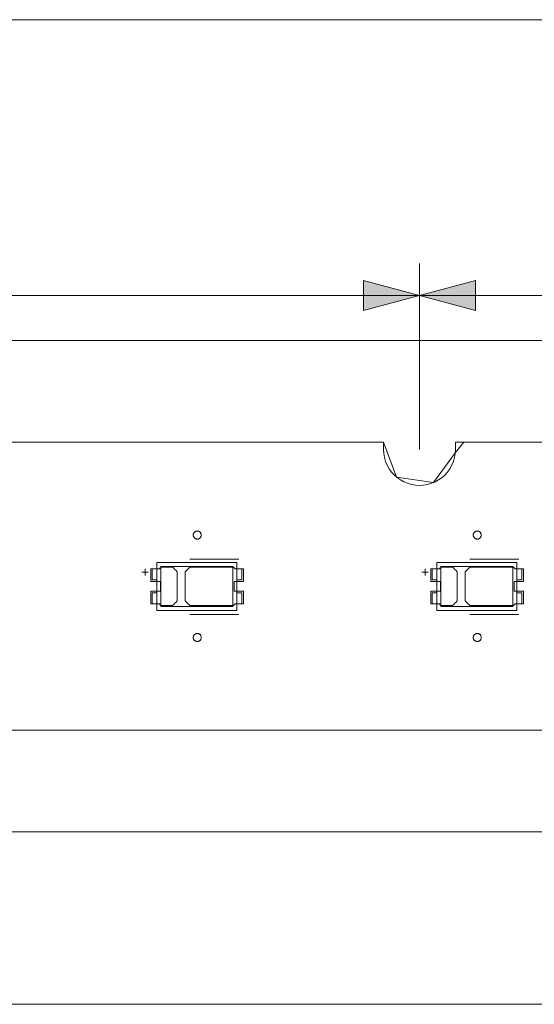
# Model space of a CAD drawing. Header units: inches. Extents: x -35 to 647, y 178 to 608.
# Tile 123 of 234: x 371 to 403, y 534 to 595. Entities that reach past the tile are written whole.
import ezdxf

# ---------------------------------------------------------------- set-up
doc = ezdxf.new("R2010")
doc.units = ezdxf.units.IN
doc.header["$MEASUREMENT"] = 0
doc.layers.add('1', color=7, linetype='Continuous')

# ---------------------------------------------------------------- blocks, each defined once
blk = doc.blocks.new('block 3')
at = {"layer": '1', "color": 8, "lineweight": 18, "true_color": 0x808080}
blk.add_lwpolyline([(554.794, 575.385), (-17.905, 575.385)], dxfattribs=at)
blk = doc.blocks.new('block 5')
at = {"layer": '1', "color": 8, "lineweight": 18, "true_color": 0x808080}
blk.add_lwpolyline([(-17.905, 544.686), (554.794, 544.686)], dxfattribs=at)
blk = doc.blocks.new('block 114')
at = {"layer": '1', "color": 155, "lineweight": 18, "true_color": 0x4c7299}
blk.add_lwpolyline([(401.926, 558.768), (397.426, 558.768)], dxfattribs=at)
blk = doc.blocks.new('block 115')
at = {"layer": '1', "color": 155, "lineweight": 18, "true_color": 0x4c7299}
blk.add_lwpolyline([(401.926, 561.268), (401.926, 558.768)], dxfattribs=at)
blk = doc.blocks.new('block 116')
at = {"layer": '1', "color": 155, "lineweight": 18, "true_color": 0x4c7299}
blk.add_lwpolyline([(397.426, 561.268), (401.926, 561.268)], dxfattribs=at)
blk = doc.blocks.new('block 117')
at = {"layer": '1', "color": 155, "lineweight": 18, "true_color": 0x4c7299}
blk.add_lwpolyline([(402.176, 558.518), (402.176, 561.518)], dxfattribs=at)
blk = doc.blocks.new('block 118')
at = {"layer": '1', "color": 155, "lineweight": 18, "true_color": 0x4c7299}
blk.add_lwpolyline([(397.176, 561.518), (397.176, 558.518)], dxfattribs=at)
blk = doc.blocks.new('block 119')
at = {"layer": '1', "color": 155, "lineweight": 18, "true_color": 0x4c7299}
blk.add_lwpolyline([(397.176, 558.518), (402.176, 558.518)], dxfattribs=at)
blk = doc.blocks.new('block 120')
at = {"layer": '1', "color": 155, "lineweight": 18, "true_color": 0x4c7299}
blk.add_lwpolyline([(397.426, 558.768), (397.426, 561.268)], dxfattribs=at)
blk = doc.blocks.new('block 121')
at = {"layer": '1', "color": 155, "lineweight": 18, "true_color": 0x4c7299}
blk.add_lwpolyline([(402.176, 561.518), (397.176, 561.518)], dxfattribs=at)
blk = doc.blocks.new('block 122')
at = {"layer": '1', "color": 155, "lineweight": 18, "true_color": 0x4c7299}
blk.add_lwpolyline([(402.476, 560.418), (402.476, 561.118)], dxfattribs=at)
blk = doc.blocks.new('block 123')
at = {"layer": '1', "color": 155, "lineweight": 18, "true_color": 0x4c7299}
blk.add_lwpolyline([(402.176, 560.418), (402.476, 560.418)], dxfattribs=at)
blk = doc.blocks.new('block 124')
at = {"layer": '1', "color": 155, "lineweight": 18, "true_color": 0x4c7299}
blk.add_lwpolyline([(397.176, 560.418), (396.876, 560.418)], dxfattribs=at)
blk = doc.blocks.new('block 125')
at = {"layer": '1', "color": 155, "lineweight": 18, "true_color": 0x4c7299}
blk.add_lwpolyline([(396.876, 558.918), (397.176, 558.918)], dxfattribs=at)
blk = doc.blocks.new('block 126')
at = {"layer": '1', "color": 155, "lineweight": 18, "true_color": 0x4c7299}
blk.add_lwpolyline([(396.876, 559.618), (396.876, 558.918)], dxfattribs=at)
blk = doc.blocks.new('block 127')
at = {"layer": '1', "color": 155, "lineweight": 18, "true_color": 0x4c7299}
blk.add_lwpolyline([(396.876, 560.418), (396.876, 561.118)], dxfattribs=at)
blk = doc.blocks.new('block 128')
at = {"layer": '1', "color": 155, "lineweight": 18, "true_color": 0x4c7299}
blk.add_lwpolyline([(402.476, 561.118), (402.176, 561.118)], dxfattribs=at)
blk = doc.blocks.new('block 129')
at = {"layer": '1', "color": 155, "lineweight": 18, "true_color": 0x4c7299}
blk.add_lwpolyline([(397.176, 559.618), (396.876, 559.618)], dxfattribs=at)
blk = doc.blocks.new('block 130')
at = {"layer": '1', "color": 155, "lineweight": 18, "true_color": 0x4c7299}
blk.add_lwpolyline([(396.876, 561.118), (397.176, 561.118)], dxfattribs=at)
blk = doc.blocks.new('block 131')
at = {"layer": '1', "color": 155, "lineweight": 18, "true_color": 0x4c7299}
blk.add_lwpolyline([(402.476, 558.918), (402.176, 558.918)], dxfattribs=at)
blk = doc.blocks.new('block 132')
at = {"layer": '1', "color": 155, "lineweight": 18, "true_color": 0x4c7299}
blk.add_lwpolyline([(402.476, 559.618), (402.476, 558.918)], dxfattribs=at)
blk = doc.blocks.new('block 244')
at = {"layer": '1', "color": 155, "lineweight": 18, "true_color": 0x4c7299}
blk.add_lwpolyline([(379.676, 560.418), (379.376, 560.418)], dxfattribs=at)
blk = doc.blocks.new('block 485')
at = {"layer": '1', "color": 155, "lineweight": 18, "true_color": 0x4c7299}
blk.add_lwpolyline([(402.176, 559.618), (402.476, 559.618)], dxfattribs=at)
blk = doc.blocks.new('block 509')
at = {"layer": '1', "color": 155, "lineweight": 18, "true_color": 0x4c7299}
blk.add_lwpolyline([(384.426, 558.768), (379.926, 558.768)], dxfattribs=at)
blk = doc.blocks.new('block 510')
at = {"layer": '1', "color": 155, "lineweight": 18, "true_color": 0x4c7299}
blk.add_lwpolyline([(384.426, 561.268), (384.426, 558.768)], dxfattribs=at)
blk = doc.blocks.new('block 511')
at = {"layer": '1', "color": 155, "lineweight": 18, "true_color": 0x4c7299}
blk.add_lwpolyline([(379.926, 561.268), (384.426, 561.268)], dxfattribs=at)
blk = doc.blocks.new('block 512')
at = {"layer": '1', "color": 155, "lineweight": 18, "true_color": 0x4c7299}
blk.add_lwpolyline([(384.676, 558.518), (384.676, 561.518)], dxfattribs=at)
blk = doc.blocks.new('block 513')
at = {"layer": '1', "color": 155, "lineweight": 18, "true_color": 0x4c7299}
blk.add_lwpolyline([(379.676, 561.518), (379.676, 558.518)], dxfattribs=at)
blk = doc.blocks.new('block 514')
at = {"layer": '1', "color": 155, "lineweight": 18, "true_color": 0x4c7299}
blk.add_lwpolyline([(379.676, 558.518), (384.676, 558.518)], dxfattribs=at)
blk = doc.blocks.new('block 515')
at = {"layer": '1', "color": 155, "lineweight": 18, "true_color": 0x4c7299}
blk.add_lwpolyline([(379.926, 558.768), (379.926, 561.268)], dxfattribs=at)
blk = doc.blocks.new('block 516')
at = {"layer": '1', "color": 155, "lineweight": 18, "true_color": 0x4c7299}
blk.add_lwpolyline([(384.676, 559.618), (384.976, 559.618)], dxfattribs=at)
blk = doc.blocks.new('block 517')
at = {"layer": '1', "color": 155, "lineweight": 18, "true_color": 0x4c7299}
blk.add_lwpolyline([(379.376, 558.918), (379.676, 558.918)], dxfattribs=at)
blk = doc.blocks.new('block 518')
at = {"layer": '1', "color": 155, "lineweight": 18, "true_color": 0x4c7299}
blk.add_lwpolyline([(379.376, 559.618), (379.376, 558.918)], dxfattribs=at)
blk = doc.blocks.new('block 519')
at = {"layer": '1', "color": 155, "lineweight": 18, "true_color": 0x4c7299}
blk.add_lwpolyline([(384.676, 561.518), (379.676, 561.518)], dxfattribs=at)
blk = doc.blocks.new('block 520')
at = {"layer": '1', "color": 155, "lineweight": 18, "true_color": 0x4c7299}
blk.add_lwpolyline([(384.976, 560.418), (384.976, 561.118)], dxfattribs=at)
blk = doc.blocks.new('block 521')
at = {"layer": '1', "color": 155, "lineweight": 18, "true_color": 0x4c7299}
blk.add_lwpolyline([(384.676, 560.418), (384.976, 560.418)], dxfattribs=at)
blk = doc.blocks.new('block 522')
at = {"layer": '1', "color": 155, "lineweight": 18, "true_color": 0x4c7299}
blk.add_lwpolyline([(379.676, 559.618), (379.376, 559.618)], dxfattribs=at)
blk = doc.blocks.new('block 523')
at = {"layer": '1', "color": 155, "lineweight": 18, "true_color": 0x4c7299}
blk.add_lwpolyline([(379.376, 560.418), (379.376, 561.118)], dxfattribs=at)
blk = doc.blocks.new('block 524')
at = {"layer": '1', "color": 155, "lineweight": 18, "true_color": 0x4c7299}
blk.add_lwpolyline([(379.376, 561.118), (379.676, 561.118)], dxfattribs=at)
blk = doc.blocks.new('block 525')
at = {"layer": '1', "color": 155, "lineweight": 18, "true_color": 0x4c7299}
blk.add_lwpolyline([(384.976, 561.118), (384.676, 561.118)], dxfattribs=at)
blk = doc.blocks.new('block 526')
at = {"layer": '1', "color": 155, "lineweight": 18, "true_color": 0x4c7299}
blk.add_lwpolyline([(384.976, 559.618), (384.976, 558.918)], dxfattribs=at)
blk = doc.blocks.new('block 527')
at = {"layer": '1', "color": 155, "lineweight": 18, "true_color": 0x4c7299}
blk.add_lwpolyline([(384.976, 558.918), (384.676, 558.918)], dxfattribs=at)
blk = doc.blocks.new('block 1526')
at = {"layer": '1', "color": 18, "lineweight": 13, "true_color": 0x4c0000}
blk.add_lwpolyline([(405.177, 551.036), (284.952, 551.036)], dxfattribs=at)
blk = doc.blocks.new('block 1535')
at = {"layer": '1', "color": 18, "lineweight": 13, "true_color": 0x4c0000}
blk.add_lwpolyline([(402.295, 558.271), (399.235, 558.271)], dxfattribs=at)
blk = doc.blocks.new('block 1543')
at = {"layer": '1', "color": 18, "lineweight": 13, "true_color": 0x4c0000}
blk.add_lwpolyline([(384.795, 558.271), (381.735, 558.271)], dxfattribs=at)
blk = doc.blocks.new('block 1556')
at = {"layer": '1', "color": 18, "lineweight": 13, "true_color": 0x4c0000}
blk.add_lwpolyline([(402.295, 558.271), (399.235, 558.271)], dxfattribs=at)
blk = doc.blocks.new('block 1560')
at = {"layer": '1', "color": 18, "lineweight": 13, "true_color": 0x4c0000}
blk.add_lwpolyline([(405.177, 551.036), (284.952, 551.036)], dxfattribs=at)
blk = doc.blocks.new('block 1567')
at = {"layer": '1', "color": 18, "lineweight": 13, "true_color": 0x4c0000}
blk.add_lwpolyline([(384.795, 558.271), (381.735, 558.271)], dxfattribs=at)
blk = doc.blocks.new('block 1613')
at = {"layer": '1', "color": 18, "lineweight": 13, "true_color": 0x4c0000}
blk.add_lwpolyline([(284.952, 569.035), (393.839, 569.035)], dxfattribs=at)
blk = doc.blocks.new('block 1614')
at = {"layer": '1', "color": 18, "lineweight": 13, "true_color": 0x4c0000}
blk.add_lwpolyline([(398.339, 569.035), (529.903, 569.035)], dxfattribs=at)
blk = doc.blocks.new('block 1628')
at = {"layer": '1', "color": 18, "lineweight": 13, "true_color": 0x4c0000}
blk.add_lwpolyline([(402.295, 561.725), (399.235, 561.725)], dxfattribs=at)
blk = doc.blocks.new('block 1629')
at = {"layer": '1', "color": 18, "lineweight": 13, "true_color": 0x4c0000}
blk.add_lwpolyline([(396.235, 560.906), (396.635, 560.906)], dxfattribs=at)
blk = doc.blocks.new('block 1630')
at = {"layer": '1', "color": 18, "lineweight": 13, "true_color": 0x4c0000}
blk.add_lwpolyline([(396.434, 560.707), (396.434, 561.107)], dxfattribs=at)
blk = doc.blocks.new('block 1652')
at = {"layer": '1', "color": 18, "lineweight": 13, "true_color": 0x4c0000}
blk.add_lwpolyline([(384.795, 561.725), (381.735, 561.725)], dxfattribs=at)
blk = doc.blocks.new('block 1653')
at = {"layer": '1', "color": 18, "lineweight": 13, "true_color": 0x4c0000}
blk.add_lwpolyline([(378.735, 560.906), (379.135, 560.906)], dxfattribs=at)
blk = doc.blocks.new('block 1654')
at = {"layer": '1', "color": 18, "lineweight": 13, "true_color": 0x4c0000}
blk.add_lwpolyline([(378.934, 560.707), (378.934, 561.107)], dxfattribs=at)
blk = doc.blocks.new('block 1664')
at = {"layer": '1', "color": 18, "lineweight": 13, "true_color": 0x4c0000}
blk.add_lwpolyline([(402.295, 561.725), (399.235, 561.725)], dxfattribs=at)
blk = doc.blocks.new('block 1671')
at = {"layer": '1', "color": 18, "lineweight": 13, "true_color": 0x4c0000}
blk.add_lwpolyline([(396.235, 560.906), (396.635, 560.906)], dxfattribs=at)
blk = doc.blocks.new('block 1681')
at = {"layer": '1', "color": 18, "lineweight": 13, "true_color": 0x4c0000}
blk.add_lwpolyline([(398.339, 569.035), (529.903, 569.035)], dxfattribs=at)
blk = doc.blocks.new('block 1684')
at = {"layer": '1', "color": 18, "lineweight": 13, "true_color": 0x4c0000}
blk.add_lwpolyline([(384.795, 561.725), (381.735, 561.725)], dxfattribs=at)
blk = doc.blocks.new('block 1686')
at = {"layer": '1', "color": 18, "lineweight": 13, "true_color": 0x4c0000}
blk.add_lwpolyline([(284.952, 569.035), (393.839, 569.035)], dxfattribs=at)
blk = doc.blocks.new('block 1692')
at = {"layer": '1', "color": 18, "lineweight": 13, "true_color": 0x4c0000}
blk.add_lwpolyline([(378.735, 560.906), (379.135, 560.906)], dxfattribs=at)
blk = doc.blocks.new('block 1695')
at = {"layer": '1', "color": 18, "lineweight": 13, "true_color": 0x4c0000}
blk.add_lwpolyline([(378.934, 560.707), (378.934, 561.107)], dxfattribs=at)
blk = doc.blocks.new('block 1704')
at = {"layer": '1', "color": 18, "lineweight": 13, "true_color": 0x4c0000}
blk.add_lwpolyline([(396.434, 560.707), (396.434, 561.107)], dxfattribs=at)
blk = doc.blocks.new('block 5714')
at = {"layer": '1', "color": 155, "lineweight": 18, "true_color": 0x4c7299}
blk.add_lwpolyline([(405.177, 551.036), (284.952, 551.036)], dxfattribs=at)
blk = doc.blocks.new('block 5718')
at = {"layer": '1', "color": 18, "lineweight": 13, "true_color": 0x4c0000}
blk.add_lwpolyline([(393.839, 569.035), (393.839, 568.557), (393.855, 568.314), (393.898, 568.07), (393.97, 567.827), (394.069, 567.592), (394.195, 567.369), (394.344, 567.162), (394.515, 566.975), (394.703, 566.811), (394.903, 566.671), (395.114, 566.555), (395.342, 566.461), (395.583, 566.391), (395.833, 566.348), (396.089, 566.333), (396.344, 566.348), (396.595, 566.391), (396.836, 566.461), (397.063, 566.555), (397.275, 566.671), (397.475, 566.811), (397.662, 566.975), (397.833, 567.162), (397.983, 567.369), (398.109, 567.592), (398.208, 567.827), (398.279, 568.07), (398.323, 568.314), (398.339, 568.557), (398.339, 569.035)], dxfattribs=at)
blk = doc.blocks.new('block 5726')
at = {"layer": '1', "color": 155, "lineweight": 18, "true_color": 0x4c7299}
blk.add_lwpolyline([(393.839, 569.035), (393.839, 568.557), (393.855, 568.314), (393.898, 568.07), (393.97, 567.827), (394.069, 567.592), (394.195, 567.369), (394.344, 567.162), (394.515, 566.975), (394.703, 566.811), (394.903, 566.671), (395.114, 566.555), (395.342, 566.461), (395.583, 566.391), (395.833, 566.348), (396.089, 566.333), (396.344, 566.348), (396.595, 566.391), (396.836, 566.461), (397.063, 566.555), (397.275, 566.671), (397.475, 566.811), (397.662, 566.975), (397.833, 567.162), (397.983, 567.369), (398.109, 567.592), (398.208, 567.827), (398.279, 568.07), (398.323, 568.314), (398.339, 568.557), (398.339, 569.035)], dxfattribs=at)
blk = doc.blocks.new('block 5727')
at = {"layer": '1', "color": 155, "lineweight": 18, "true_color": 0x4c7299}
blk.add_lwpolyline([(398.339, 569.035), (529.903, 569.035)], dxfattribs=at)
blk = doc.blocks.new('block 5748')
at = {"layer": '1', "color": 155, "lineweight": 18, "true_color": 0x4c7299}
blk.add_lwpolyline([(284.952, 569.035), (393.839, 569.035)], dxfattribs=at)
blk = doc.blocks.new('block 5766')
at = {"layer": '1', "color": 18, "lineweight": 13, "true_color": 0x4c0000}
for points in [[(293.308, 569.035), (312.01, 569.035), (386.82, 569.035), (391.495, 569.035), (393.833, 569.035), (394.655, 566.85), (396.958, 566.508), (398.33, 568.388), (398.862, 569.035), (400.031, 569.035), (402.369, 569.035), (421.071, 569.035), (458.476, 569.035)], [(441.432, 551.036), (422.73, 551.036), (413.379, 551.036), (411.041, 551.036), (409.872, 551.036), (409.613, 552.019), (407.969, 553.669), (405.744, 552.978), (404.839, 551.036), (402.501, 551.036), (397.825, 551.036), (388.474, 551.036), (369.772, 551.036), (294.963, 551.036)]]:
    blk.add_lwpolyline(points, dxfattribs=at)
blk = doc.blocks.new('block 5769')
at = {"layer": '1', "color": 18, "lineweight": 13, "true_color": 0x4c0000}
for points in [[(293.308, 569.035), (312.01, 569.035), (386.82, 569.035), (391.495, 569.035), (393.833, 569.035), (394.655, 566.85), (396.958, 566.508), (398.33, 568.388), (398.862, 569.035), (400.031, 569.035), (402.369, 569.035), (421.071, 569.035), (458.476, 569.035)], [(441.432, 551.036), (422.73, 551.036), (413.379, 551.036), (411.041, 551.036), (409.872, 551.036), (409.613, 552.019), (407.969, 553.669), (405.744, 552.978), (404.839, 551.036), (402.501, 551.036), (397.825, 551.036), (388.474, 551.036), (369.772, 551.036), (294.963, 551.036)]]:
    blk.add_lwpolyline(points, dxfattribs=at)
blk = doc.blocks.new('block 5786')
at = {"layer": '1', "color": 18, "lineweight": 13, "true_color": 0x4c0000}
blk.add_open_spline([(402.595, 560.325), (402.595, 560.591), (402.595, 560.858), (402.595, 561.125), (402.419, 561.125), (402.242, 561.125), (402.065, 561.125), (402.029, 561.158), (401.994, 561.191), (401.958, 561.225), (401.05, 561.225), (400.143, 561.225), (399.235, 561.225), (399.138, 561.129), (399.042, 561.033), (398.945, 560.937), (398.945, 560.329), (398.945, 559.721), (398.945, 559.112), (399.042, 559.016), (399.138, 558.92), (399.235, 558.825), (400.143, 558.825), (401.05, 558.825), (401.958, 558.825), (401.994, 558.858), (402.029, 558.891), (402.065, 558.925), (402.242, 558.925), (402.419, 558.925), (402.595, 558.925), (402.595, 559.191), (402.595, 559.458), (402.595, 559.725), (402.395, 559.725), (402.195, 559.725), (401.995, 559.725), (401.995, 559.925), (401.995, 560.125), (401.995, 560.325), (402.195, 560.325), (402.395, 560.325), (402.595, 560.325)], degree=3, knots=[0, 0, 0, 0, 1, 1, 1, 2, 2, 2, 3, 3, 3, 4, 4, 4, 5, 5, 5, 6, 6, 6, 7, 7, 7, 8, 8, 8, 9, 9, 9, 10, 10, 10, 11, 11, 11, 12, 12, 12, 13, 13, 13, 14, 14, 14, 14], dxfattribs=at)
blk = doc.blocks.new('block 5787')
at = {"layer": '1', "color": 18, "lineweight": 13, "true_color": 0x4c0000}
blk.add_open_spline([(402.595, 560.325), (402.595, 560.591), (402.595, 560.858), (402.595, 561.125), (402.419, 561.125), (402.242, 561.125), (402.065, 561.125), (402.029, 561.158), (401.994, 561.191), (401.958, 561.225), (401.05, 561.225), (400.143, 561.225), (399.235, 561.225), (399.138, 561.129), (399.042, 561.033), (398.945, 560.937), (398.945, 560.329), (398.945, 559.721), (398.945, 559.112), (399.042, 559.016), (399.138, 558.92), (399.235, 558.825), (400.143, 558.825), (401.05, 558.825), (401.958, 558.825), (401.994, 558.858), (402.029, 558.891), (402.065, 558.925), (402.242, 558.925), (402.419, 558.925), (402.595, 558.925), (402.595, 559.191), (402.595, 559.458), (402.595, 559.725), (402.395, 559.725), (402.195, 559.725), (401.995, 559.725), (401.995, 559.925), (401.995, 560.125), (401.995, 560.325), (402.195, 560.325), (402.395, 560.325), (402.595, 560.325)], degree=3, knots=[0, 0, 0, 0, 1, 1, 1, 2, 2, 2, 3, 3, 3, 4, 4, 4, 5, 5, 5, 6, 6, 6, 7, 7, 7, 8, 8, 8, 9, 9, 9, 10, 10, 10, 11, 11, 11, 12, 12, 12, 13, 13, 13, 14, 14, 14, 14], dxfattribs=at)
blk = doc.blocks.new('block 5788')
at = {"layer": '1', "color": 18, "lineweight": 13, "true_color": 0x4c0000}
blk.add_open_spline([(398.156, 561.225), (398.252, 561.129), (398.349, 561.033), (398.445, 560.937), (398.445, 560.329), (398.445, 559.721), (398.445, 559.112), (398.349, 559.016), (398.252, 558.92), (398.156, 558.825), (397.915, 558.825), (397.674, 558.825), (397.433, 558.825), (397.397, 558.858), (397.361, 558.891), (397.326, 558.925), (397.149, 558.925), (396.972, 558.925), (396.795, 558.925), (396.795, 559.191), (396.795, 559.458), (396.795, 559.725), (396.995, 559.725), (397.195, 559.725), (397.395, 559.725), (397.395, 559.925), (397.395, 560.125), (397.395, 560.325), (397.195, 560.325), (396.995, 560.325), (396.795, 560.325), (396.795, 560.591), (396.795, 560.858), (396.795, 561.125), (396.972, 561.125), (397.149, 561.125), (397.326, 561.125), (397.361, 561.158), (397.397, 561.191), (397.433, 561.225), (397.674, 561.225), (397.915, 561.225), (398.156, 561.225)], degree=3, knots=[0, 0, 0, 0, 1, 1, 1, 2, 2, 2, 3, 3, 3, 4, 4, 4, 5, 5, 5, 6, 6, 6, 7, 7, 7, 8, 8, 8, 9, 9, 9, 10, 10, 10, 11, 11, 11, 12, 12, 12, 13, 13, 13, 14, 14, 14, 14], dxfattribs=at)
blk = doc.blocks.new('block 5789')
at = {"layer": '1', "color": 18, "lineweight": 13, "true_color": 0x4c0000}
blk.add_open_spline([(398.156, 561.225), (398.252, 561.129), (398.349, 561.033), (398.445, 560.937), (398.445, 560.329), (398.445, 559.721), (398.445, 559.112), (398.349, 559.016), (398.252, 558.92), (398.156, 558.825), (397.915, 558.825), (397.674, 558.825), (397.433, 558.825), (397.397, 558.858), (397.361, 558.891), (397.326, 558.925), (397.149, 558.925), (396.972, 558.925), (396.795, 558.925), (396.795, 559.191), (396.795, 559.458), (396.795, 559.725), (396.995, 559.725), (397.195, 559.725), (397.395, 559.725), (397.395, 559.925), (397.395, 560.125), (397.395, 560.325), (397.195, 560.325), (396.995, 560.325), (396.795, 560.325), (396.795, 560.591), (396.795, 560.858), (396.795, 561.125), (396.972, 561.125), (397.149, 561.125), (397.326, 561.125), (397.361, 561.158), (397.397, 561.191), (397.433, 561.225), (397.674, 561.225), (397.915, 561.225), (398.156, 561.225)], degree=3, knots=[0, 0, 0, 0, 1, 1, 1, 2, 2, 2, 3, 3, 3, 4, 4, 4, 5, 5, 5, 6, 6, 6, 7, 7, 7, 8, 8, 8, 9, 9, 9, 10, 10, 10, 11, 11, 11, 12, 12, 12, 13, 13, 13, 14, 14, 14, 14], dxfattribs=at)
blk = doc.blocks.new('block 5850')
at = {"layer": '1', "color": 18, "lineweight": 13, "true_color": 0x4c0000}
blk.add_open_spline([(385.095, 560.325), (385.095, 560.591), (385.095, 560.858), (385.095, 561.125), (384.919, 561.125), (384.742, 561.125), (384.565, 561.125), (384.529, 561.158), (384.494, 561.191), (384.458, 561.225), (383.55, 561.225), (382.643, 561.225), (381.735, 561.225), (381.638, 561.129), (381.542, 561.033), (381.445, 560.937), (381.445, 560.329), (381.445, 559.721), (381.445, 559.112), (381.542, 559.016), (381.638, 558.92), (381.735, 558.825), (382.643, 558.825), (383.55, 558.825), (384.458, 558.825), (384.494, 558.858), (384.529, 558.891), (384.565, 558.925), (384.742, 558.925), (384.919, 558.925), (385.095, 558.925), (385.095, 559.191), (385.095, 559.458), (385.095, 559.725), (384.895, 559.725), (384.695, 559.725), (384.495, 559.725), (384.495, 559.925), (384.495, 560.125), (384.495, 560.325), (384.695, 560.325), (384.895, 560.325), (385.095, 560.325)], degree=3, knots=[0, 0, 0, 0, 1, 1, 1, 2, 2, 2, 3, 3, 3, 4, 4, 4, 5, 5, 5, 6, 6, 6, 7, 7, 7, 8, 8, 8, 9, 9, 9, 10, 10, 10, 11, 11, 11, 12, 12, 12, 13, 13, 13, 14, 14, 14, 14], dxfattribs=at)
blk = doc.blocks.new('block 5851')
at = {"layer": '1', "color": 18, "lineweight": 13, "true_color": 0x4c0000}
blk.add_open_spline([(385.095, 560.325), (385.095, 560.591), (385.095, 560.858), (385.095, 561.125), (384.919, 561.125), (384.742, 561.125), (384.565, 561.125), (384.529, 561.158), (384.494, 561.191), (384.458, 561.225), (383.55, 561.225), (382.643, 561.225), (381.735, 561.225), (381.638, 561.129), (381.542, 561.033), (381.445, 560.937), (381.445, 560.329), (381.445, 559.721), (381.445, 559.112), (381.542, 559.016), (381.638, 558.92), (381.735, 558.825), (382.643, 558.825), (383.55, 558.825), (384.458, 558.825), (384.494, 558.858), (384.529, 558.891), (384.565, 558.925), (384.742, 558.925), (384.919, 558.925), (385.095, 558.925), (385.095, 559.191), (385.095, 559.458), (385.095, 559.725), (384.895, 559.725), (384.695, 559.725), (384.495, 559.725), (384.495, 559.925), (384.495, 560.125), (384.495, 560.325), (384.695, 560.325), (384.895, 560.325), (385.095, 560.325)], degree=3, knots=[0, 0, 0, 0, 1, 1, 1, 2, 2, 2, 3, 3, 3, 4, 4, 4, 5, 5, 5, 6, 6, 6, 7, 7, 7, 8, 8, 8, 9, 9, 9, 10, 10, 10, 11, 11, 11, 12, 12, 12, 13, 13, 13, 14, 14, 14, 14], dxfattribs=at)
blk = doc.blocks.new('block 5852')
at = {"layer": '1', "color": 18, "lineweight": 13, "true_color": 0x4c0000}
blk.add_open_spline([(380.656, 561.225), (380.752, 561.129), (380.849, 561.033), (380.945, 560.937), (380.945, 560.329), (380.945, 559.721), (380.945, 559.112), (380.849, 559.016), (380.752, 558.92), (380.656, 558.825), (380.415, 558.825), (380.174, 558.825), (379.933, 558.825), (379.897, 558.858), (379.861, 558.891), (379.826, 558.925), (379.649, 558.925), (379.472, 558.925), (379.295, 558.925), (379.295, 559.191), (379.295, 559.458), (379.295, 559.725), (379.495, 559.725), (379.695, 559.725), (379.895, 559.725), (379.895, 559.925), (379.895, 560.125), (379.895, 560.325), (379.695, 560.325), (379.495, 560.325), (379.295, 560.325), (379.295, 560.591), (379.295, 560.858), (379.295, 561.125), (379.472, 561.125), (379.649, 561.125), (379.826, 561.125), (379.861, 561.158), (379.897, 561.191), (379.933, 561.225), (380.174, 561.225), (380.415, 561.225), (380.656, 561.225)], degree=3, knots=[0, 0, 0, 0, 1, 1, 1, 2, 2, 2, 3, 3, 3, 4, 4, 4, 5, 5, 5, 6, 6, 6, 7, 7, 7, 8, 8, 8, 9, 9, 9, 10, 10, 10, 11, 11, 11, 12, 12, 12, 13, 13, 13, 14, 14, 14, 14], dxfattribs=at)
blk = doc.blocks.new('block 5853')
at = {"layer": '1', "color": 18, "lineweight": 13, "true_color": 0x4c0000}
blk.add_open_spline([(380.656, 561.225), (380.752, 561.129), (380.849, 561.033), (380.945, 560.937), (380.945, 560.329), (380.945, 559.721), (380.945, 559.112), (380.849, 559.016), (380.752, 558.92), (380.656, 558.825), (380.415, 558.825), (380.174, 558.825), (379.933, 558.825), (379.897, 558.858), (379.861, 558.891), (379.826, 558.925), (379.649, 558.925), (379.472, 558.925), (379.295, 558.925), (379.295, 559.191), (379.295, 559.458), (379.295, 559.725), (379.495, 559.725), (379.695, 559.725), (379.895, 559.725), (379.895, 559.925), (379.895, 560.125), (379.895, 560.325), (379.695, 560.325), (379.495, 560.325), (379.295, 560.325), (379.295, 560.591), (379.295, 560.858), (379.295, 561.125), (379.472, 561.125), (379.649, 561.125), (379.826, 561.125), (379.861, 561.158), (379.897, 561.191), (379.933, 561.225), (380.174, 561.225), (380.415, 561.225), (380.656, 561.225)], degree=3, knots=[0, 0, 0, 0, 1, 1, 1, 2, 2, 2, 3, 3, 3, 4, 4, 4, 5, 5, 5, 6, 6, 6, 7, 7, 7, 8, 8, 8, 9, 9, 9, 10, 10, 10, 11, 11, 11, 12, 12, 12, 13, 13, 13, 14, 14, 14, 14], dxfattribs=at)
blk = doc.blocks.new('block 5918')
at = {"layer": '1', "color": 18, "lineweight": 13, "true_color": 0x4c0000}
blk.add_open_spline([(398.156, 561.225), (398.252, 561.129), (398.349, 561.033), (398.445, 560.937), (398.445, 560.329), (398.445, 559.721), (398.445, 559.112), (398.349, 559.016), (398.252, 558.92), (398.156, 558.825), (397.915, 558.825), (397.674, 558.825), (397.433, 558.825), (397.397, 558.858), (397.361, 558.891), (397.326, 558.925), (397.149, 558.925), (396.972, 558.925), (396.795, 558.925), (396.795, 559.191), (396.795, 559.458), (396.795, 559.725), (396.995, 559.725), (397.195, 559.725), (397.395, 559.725), (397.395, 559.925), (397.395, 560.125), (397.395, 560.325), (397.195, 560.325), (396.995, 560.325), (396.795, 560.325), (396.795, 560.591), (396.795, 560.858), (396.795, 561.125), (396.972, 561.125), (397.149, 561.125), (397.326, 561.125), (397.361, 561.158), (397.397, 561.191), (397.433, 561.225), (397.674, 561.225), (397.915, 561.225), (398.156, 561.225)], degree=3, knots=[0, 0, 0, 0, 1, 1, 1, 2, 2, 2, 3, 3, 3, 4, 4, 4, 5, 5, 5, 6, 6, 6, 7, 7, 7, 8, 8, 8, 9, 9, 9, 10, 10, 10, 11, 11, 11, 12, 12, 12, 13, 13, 13, 14, 14, 14, 14], dxfattribs=at)
blk = doc.blocks.new('block 5920')
at = {"layer": '1', "color": 18, "lineweight": 13, "true_color": 0x4c0000}
blk.add_open_spline([(402.595, 560.325), (402.595, 560.591), (402.595, 560.858), (402.595, 561.125), (402.419, 561.125), (402.242, 561.125), (402.065, 561.125), (402.029, 561.158), (401.994, 561.191), (401.958, 561.225), (401.05, 561.225), (400.143, 561.225), (399.235, 561.225), (399.138, 561.129), (399.042, 561.033), (398.945, 560.937), (398.945, 560.329), (398.945, 559.721), (398.945, 559.112), (399.042, 559.016), (399.138, 558.92), (399.235, 558.825), (400.143, 558.825), (401.05, 558.825), (401.958, 558.825), (401.994, 558.858), (402.029, 558.891), (402.065, 558.925), (402.242, 558.925), (402.419, 558.925), (402.595, 558.925), (402.595, 559.191), (402.595, 559.458), (402.595, 559.725), (402.395, 559.725), (402.195, 559.725), (401.995, 559.725), (401.995, 559.925), (401.995, 560.125), (401.995, 560.325), (402.195, 560.325), (402.395, 560.325), (402.595, 560.325)], degree=3, knots=[0, 0, 0, 0, 1, 1, 1, 2, 2, 2, 3, 3, 3, 4, 4, 4, 5, 5, 5, 6, 6, 6, 7, 7, 7, 8, 8, 8, 9, 9, 9, 10, 10, 10, 11, 11, 11, 12, 12, 12, 13, 13, 13, 14, 14, 14, 14], dxfattribs=at)
blk = doc.blocks.new('block 5921')
at = {"layer": '1', "color": 18, "lineweight": 13, "true_color": 0x4c0000}
blk.add_open_spline([(385.095, 560.325), (385.095, 560.591), (385.095, 560.858), (385.095, 561.125), (384.919, 561.125), (384.742, 561.125), (384.565, 561.125), (384.529, 561.158), (384.494, 561.191), (384.458, 561.225), (383.55, 561.225), (382.643, 561.225), (381.735, 561.225), (381.638, 561.129), (381.542, 561.033), (381.445, 560.937), (381.445, 560.329), (381.445, 559.721), (381.445, 559.112), (381.542, 559.016), (381.638, 558.92), (381.735, 558.825), (382.643, 558.825), (383.55, 558.825), (384.458, 558.825), (384.494, 558.858), (384.529, 558.891), (384.565, 558.925), (384.742, 558.925), (384.919, 558.925), (385.095, 558.925), (385.095, 559.191), (385.095, 559.458), (385.095, 559.725), (384.895, 559.725), (384.695, 559.725), (384.495, 559.725), (384.495, 559.925), (384.495, 560.125), (384.495, 560.325), (384.695, 560.325), (384.895, 560.325), (385.095, 560.325)], degree=3, knots=[0, 0, 0, 0, 1, 1, 1, 2, 2, 2, 3, 3, 3, 4, 4, 4, 5, 5, 5, 6, 6, 6, 7, 7, 7, 8, 8, 8, 9, 9, 9, 10, 10, 10, 11, 11, 11, 12, 12, 12, 13, 13, 13, 14, 14, 14, 14], dxfattribs=at)
blk = doc.blocks.new('block 5923')
at = {"layer": '1', "color": 18, "lineweight": 13, "true_color": 0x4c0000}
blk.add_open_spline([(385.095, 560.325), (385.095, 560.591), (385.095, 560.858), (385.095, 561.125), (384.919, 561.125), (384.742, 561.125), (384.565, 561.125), (384.529, 561.158), (384.494, 561.191), (384.458, 561.225), (383.55, 561.225), (382.643, 561.225), (381.735, 561.225), (381.638, 561.129), (381.542, 561.033), (381.445, 560.937), (381.445, 560.329), (381.445, 559.721), (381.445, 559.112), (381.542, 559.016), (381.638, 558.92), (381.735, 558.825), (382.643, 558.825), (383.55, 558.825), (384.458, 558.825), (384.494, 558.858), (384.529, 558.891), (384.565, 558.925), (384.742, 558.925), (384.919, 558.925), (385.095, 558.925), (385.095, 559.191), (385.095, 559.458), (385.095, 559.725), (384.895, 559.725), (384.695, 559.725), (384.495, 559.725), (384.495, 559.925), (384.495, 560.125), (384.495, 560.325), (384.695, 560.325), (384.895, 560.325), (385.095, 560.325)], degree=3, knots=[0, 0, 0, 0, 1, 1, 1, 2, 2, 2, 3, 3, 3, 4, 4, 4, 5, 5, 5, 6, 6, 6, 7, 7, 7, 8, 8, 8, 9, 9, 9, 10, 10, 10, 11, 11, 11, 12, 12, 12, 13, 13, 13, 14, 14, 14, 14], dxfattribs=at)
blk = doc.blocks.new('block 5956')
at = {"layer": '1', "color": 18, "lineweight": 13, "true_color": 0x4c0000}
blk.add_open_spline([(380.656, 561.225), (380.752, 561.129), (380.849, 561.033), (380.945, 560.937), (380.945, 560.329), (380.945, 559.721), (380.945, 559.112), (380.849, 559.016), (380.752, 558.92), (380.656, 558.825), (380.415, 558.825), (380.174, 558.825), (379.933, 558.825), (379.897, 558.858), (379.861, 558.891), (379.826, 558.925), (379.649, 558.925), (379.472, 558.925), (379.295, 558.925), (379.295, 559.191), (379.295, 559.458), (379.295, 559.725), (379.495, 559.725), (379.695, 559.725), (379.895, 559.725), (379.895, 559.925), (379.895, 560.125), (379.895, 560.325), (379.695, 560.325), (379.495, 560.325), (379.295, 560.325), (379.295, 560.591), (379.295, 560.858), (379.295, 561.125), (379.472, 561.125), (379.649, 561.125), (379.826, 561.125), (379.861, 561.158), (379.897, 561.191), (379.933, 561.225), (380.174, 561.225), (380.415, 561.225), (380.656, 561.225)], degree=3, knots=[0, 0, 0, 0, 1, 1, 1, 2, 2, 2, 3, 3, 3, 4, 4, 4, 5, 5, 5, 6, 6, 6, 7, 7, 7, 8, 8, 8, 9, 9, 9, 10, 10, 10, 11, 11, 11, 12, 12, 12, 13, 13, 13, 14, 14, 14, 14], dxfattribs=at)
blk = doc.blocks.new('block 5991')
at = {"layer": '1', "color": 18, "lineweight": 13, "true_color": 0x4c0000}
blk.add_open_spline([(380.656, 561.225), (380.752, 561.129), (380.849, 561.033), (380.945, 560.937), (380.945, 560.329), (380.945, 559.721), (380.945, 559.112), (380.849, 559.016), (380.752, 558.92), (380.656, 558.825), (380.415, 558.825), (380.174, 558.825), (379.933, 558.825), (379.897, 558.858), (379.861, 558.891), (379.826, 558.925), (379.649, 558.925), (379.472, 558.925), (379.295, 558.925), (379.295, 559.191), (379.295, 559.458), (379.295, 559.725), (379.495, 559.725), (379.695, 559.725), (379.895, 559.725), (379.895, 559.925), (379.895, 560.125), (379.895, 560.325), (379.695, 560.325), (379.495, 560.325), (379.295, 560.325), (379.295, 560.591), (379.295, 560.858), (379.295, 561.125), (379.472, 561.125), (379.649, 561.125), (379.826, 561.125), (379.861, 561.158), (379.897, 561.191), (379.933, 561.225), (380.174, 561.225), (380.415, 561.225), (380.656, 561.225)], degree=3, knots=[0, 0, 0, 0, 1, 1, 1, 2, 2, 2, 3, 3, 3, 4, 4, 4, 5, 5, 5, 6, 6, 6, 7, 7, 7, 8, 8, 8, 9, 9, 9, 10, 10, 10, 11, 11, 11, 12, 12, 12, 13, 13, 13, 14, 14, 14, 14], dxfattribs=at)
blk = doc.blocks.new('block 6012')
at = {"layer": '1', "color": 18, "lineweight": 13, "true_color": 0x4c0000}
blk.add_open_spline([(402.595, 560.325), (402.595, 560.591), (402.595, 560.858), (402.595, 561.125), (402.419, 561.125), (402.242, 561.125), (402.065, 561.125), (402.029, 561.158), (401.994, 561.191), (401.958, 561.225), (401.05, 561.225), (400.143, 561.225), (399.235, 561.225), (399.138, 561.129), (399.042, 561.033), (398.945, 560.937), (398.945, 560.329), (398.945, 559.721), (398.945, 559.112), (399.042, 559.016), (399.138, 558.92), (399.235, 558.825), (400.143, 558.825), (401.05, 558.825), (401.958, 558.825), (401.994, 558.858), (402.029, 558.891), (402.065, 558.925), (402.242, 558.925), (402.419, 558.925), (402.595, 558.925), (402.595, 559.191), (402.595, 559.458), (402.595, 559.725), (402.395, 559.725), (402.195, 559.725), (401.995, 559.725), (401.995, 559.925), (401.995, 560.125), (401.995, 560.325), (402.195, 560.325), (402.395, 560.325), (402.595, 560.325)], degree=3, knots=[0, 0, 0, 0, 1, 1, 1, 2, 2, 2, 3, 3, 3, 4, 4, 4, 5, 5, 5, 6, 6, 6, 7, 7, 7, 8, 8, 8, 9, 9, 9, 10, 10, 10, 11, 11, 11, 12, 12, 12, 13, 13, 13, 14, 14, 14, 14], dxfattribs=at)
blk = doc.blocks.new('block 6019')
at = {"layer": '1', "color": 18, "lineweight": 13, "true_color": 0x4c0000}
blk.add_open_spline([(398.156, 561.225), (398.252, 561.129), (398.349, 561.033), (398.445, 560.937), (398.445, 560.329), (398.445, 559.721), (398.445, 559.112), (398.349, 559.016), (398.252, 558.92), (398.156, 558.825), (397.915, 558.825), (397.674, 558.825), (397.433, 558.825), (397.397, 558.858), (397.361, 558.891), (397.326, 558.925), (397.149, 558.925), (396.972, 558.925), (396.795, 558.925), (396.795, 559.191), (396.795, 559.458), (396.795, 559.725), (396.995, 559.725), (397.195, 559.725), (397.395, 559.725), (397.395, 559.925), (397.395, 560.125), (397.395, 560.325), (397.195, 560.325), (396.995, 560.325), (396.795, 560.325), (396.795, 560.591), (396.795, 560.858), (396.795, 561.125), (396.972, 561.125), (397.149, 561.125), (397.326, 561.125), (397.361, 561.158), (397.397, 561.191), (397.433, 561.225), (397.674, 561.225), (397.915, 561.225), (398.156, 561.225)], degree=3, knots=[0, 0, 0, 0, 1, 1, 1, 2, 2, 2, 3, 3, 3, 4, 4, 4, 5, 5, 5, 6, 6, 6, 7, 7, 7, 8, 8, 8, 9, 9, 9, 10, 10, 10, 11, 11, 11, 12, 12, 12, 13, 13, 13, 14, 14, 14, 14], dxfattribs=at)
blk = doc.blocks.new('block 6060')
at = {"layer": '1', "color": 18, "lineweight": 13, "true_color": 0x4c0000}
blk.add_lwpolyline([(399.445, 556.825), (399.446, 556.848), (399.45, 556.872), (399.456, 556.896), (399.464, 556.92), (399.475, 556.942), (399.488, 556.964), (399.503, 556.984), (399.519, 557.002), (399.538, 557.019), (399.557, 557.033), (399.577, 557.045), (399.599, 557.055), (399.622, 557.063), (399.646, 557.07), (399.67, 557.073), (399.695, 557.075), (399.72, 557.073), (399.745, 557.07), (399.769, 557.063), (399.792, 557.055), (399.814, 557.045), (399.834, 557.033), (399.853, 557.019), (399.871, 557.002), (399.888, 556.984), (399.903, 556.964), (399.916, 556.942), (399.927, 556.92), (399.935, 556.896), (399.941, 556.872), (399.944, 556.848), (399.945, 556.825), (399.944, 556.801), (399.941, 556.777), (399.935, 556.753), (399.927, 556.729), (399.916, 556.707), (399.903, 556.685), (399.888, 556.665), (399.871, 556.647), (399.853, 556.63), (399.834, 556.616), (399.814, 556.604), (399.792, 556.594), (399.769, 556.586), (399.745, 556.579), (399.72, 556.576), (399.695, 556.574), (399.67, 556.576), (399.646, 556.579), (399.622, 556.586), (399.599, 556.594), (399.577, 556.604), (399.557, 556.616), (399.538, 556.63), (399.519, 556.647), (399.503, 556.665), (399.488, 556.685), (399.475, 556.707), (399.464, 556.729), (399.456, 556.753), (399.45, 556.777), (399.446, 556.801), (399.445, 556.825)], dxfattribs=at)
blk = doc.blocks.new('block 6068')
at = {"layer": '1', "color": 18, "lineweight": 13, "true_color": 0x4c0000}
blk.add_lwpolyline([(381.945, 556.825), (381.946, 556.848), (381.95, 556.872), (381.956, 556.896), (381.964, 556.92), (381.975, 556.942), (381.988, 556.964), (382.003, 556.984), (382.019, 557.002), (382.038, 557.019), (382.057, 557.033), (382.077, 557.045), (382.099, 557.055), (382.122, 557.063), (382.146, 557.07), (382.17, 557.073), (382.195, 557.075), (382.22, 557.073), (382.245, 557.07), (382.269, 557.063), (382.292, 557.055), (382.314, 557.045), (382.334, 557.033), (382.353, 557.019), (382.371, 557.002), (382.388, 556.984), (382.403, 556.964), (382.416, 556.942), (382.427, 556.92), (382.435, 556.896), (382.441, 556.872), (382.444, 556.848), (382.445, 556.825), (382.444, 556.801), (382.441, 556.777), (382.435, 556.753), (382.427, 556.729), (382.416, 556.707), (382.403, 556.685), (382.388, 556.665), (382.371, 556.647), (382.353, 556.63), (382.334, 556.616), (382.314, 556.604), (382.292, 556.594), (382.269, 556.586), (382.245, 556.579), (382.22, 556.576), (382.195, 556.574), (382.17, 556.576), (382.146, 556.579), (382.122, 556.586), (382.099, 556.594), (382.077, 556.604), (382.057, 556.616), (382.038, 556.63), (382.019, 556.647), (382.003, 556.665), (381.988, 556.685), (381.975, 556.707), (381.964, 556.729), (381.956, 556.753), (381.95, 556.777), (381.946, 556.801), (381.945, 556.825)], dxfattribs=at)
blk = doc.blocks.new('block 6082')
at = {"layer": '1', "color": 18, "lineweight": 13, "true_color": 0x4c0000}
blk.add_lwpolyline([(381.945, 556.825), (381.946, 556.848), (381.95, 556.872), (381.956, 556.896), (381.964, 556.92), (381.975, 556.942), (381.988, 556.964), (382.003, 556.984), (382.019, 557.002), (382.038, 557.019), (382.057, 557.033), (382.077, 557.045), (382.099, 557.055), (382.122, 557.063), (382.146, 557.07), (382.17, 557.073), (382.195, 557.075), (382.22, 557.073), (382.245, 557.07), (382.269, 557.063), (382.292, 557.055), (382.314, 557.045), (382.334, 557.033), (382.353, 557.019), (382.371, 557.002), (382.388, 556.984), (382.403, 556.964), (382.416, 556.942), (382.427, 556.92), (382.435, 556.896), (382.441, 556.872), (382.444, 556.848), (382.445, 556.825), (382.444, 556.801), (382.441, 556.777), (382.435, 556.753), (382.427, 556.729), (382.416, 556.707), (382.403, 556.685), (382.388, 556.665), (382.371, 556.647), (382.353, 556.63), (382.334, 556.616), (382.314, 556.604), (382.292, 556.594), (382.269, 556.586), (382.245, 556.579), (382.22, 556.576), (382.195, 556.574), (382.17, 556.576), (382.146, 556.579), (382.122, 556.586), (382.099, 556.594), (382.077, 556.604), (382.057, 556.616), (382.038, 556.63), (382.019, 556.647), (382.003, 556.665), (381.988, 556.685), (381.975, 556.707), (381.964, 556.729), (381.956, 556.753), (381.95, 556.777), (381.946, 556.801), (381.945, 556.825)], dxfattribs=at)
blk = doc.blocks.new('block 6112')
at = {"layer": '1', "color": 18, "lineweight": 13, "true_color": 0x4c0000}
blk.add_lwpolyline([(399.445, 556.825), (399.446, 556.848), (399.45, 556.872), (399.456, 556.896), (399.464, 556.92), (399.475, 556.942), (399.488, 556.964), (399.503, 556.984), (399.519, 557.002), (399.538, 557.019), (399.557, 557.033), (399.577, 557.045), (399.599, 557.055), (399.622, 557.063), (399.646, 557.07), (399.67, 557.073), (399.695, 557.075), (399.72, 557.073), (399.745, 557.07), (399.769, 557.063), (399.792, 557.055), (399.814, 557.045), (399.834, 557.033), (399.853, 557.019), (399.871, 557.002), (399.888, 556.984), (399.903, 556.964), (399.916, 556.942), (399.927, 556.92), (399.935, 556.896), (399.941, 556.872), (399.944, 556.848), (399.945, 556.825), (399.944, 556.801), (399.941, 556.777), (399.935, 556.753), (399.927, 556.729), (399.916, 556.707), (399.903, 556.685), (399.888, 556.665), (399.871, 556.647), (399.853, 556.63), (399.834, 556.616), (399.814, 556.604), (399.792, 556.594), (399.769, 556.586), (399.745, 556.579), (399.72, 556.576), (399.695, 556.574), (399.67, 556.576), (399.646, 556.579), (399.622, 556.586), (399.599, 556.594), (399.577, 556.604), (399.557, 556.616), (399.538, 556.63), (399.519, 556.647), (399.503, 556.665), (399.488, 556.685), (399.475, 556.707), (399.464, 556.729), (399.456, 556.753), (399.45, 556.777), (399.446, 556.801), (399.445, 556.825)], dxfattribs=at)
blk = doc.blocks.new('block 6238')
at = {"layer": '1', "color": 18, "lineweight": 13, "true_color": 0x4c0000}
blk.add_lwpolyline([(393.839, 569.035), (393.839, 568.557), (393.855, 568.314), (393.898, 568.07), (393.97, 567.827), (394.069, 567.592), (394.195, 567.369), (394.344, 567.162), (394.515, 566.975), (394.703, 566.811), (394.903, 566.671), (395.114, 566.555), (395.342, 566.461), (395.583, 566.391), (395.833, 566.348), (396.089, 566.333), (396.344, 566.348), (396.595, 566.391), (396.836, 566.461), (397.063, 566.555), (397.275, 566.671), (397.475, 566.811), (397.662, 566.975), (397.833, 567.162), (397.983, 567.369), (398.109, 567.592), (398.208, 567.827), (398.279, 568.07), (398.323, 568.314), (398.339, 568.557), (398.339, 569.035)], dxfattribs=at)
blk = doc.blocks.new('block 6245')
at = {"layer": '1', "color": 18, "lineweight": 13, "true_color": 0x4c0000}
blk.add_lwpolyline([(399.445, 563.225), (399.446, 563.248), (399.45, 563.272), (399.456, 563.296), (399.464, 563.32), (399.475, 563.342), (399.488, 563.364), (399.503, 563.384), (399.519, 563.402), (399.538, 563.419), (399.557, 563.433), (399.577, 563.445), (399.599, 563.455), (399.622, 563.463), (399.646, 563.47), (399.67, 563.473), (399.695, 563.475), (399.72, 563.473), (399.745, 563.47), (399.769, 563.463), (399.792, 563.455), (399.814, 563.445), (399.834, 563.433), (399.853, 563.419), (399.871, 563.402), (399.888, 563.384), (399.903, 563.364), (399.916, 563.342), (399.927, 563.32), (399.935, 563.296), (399.941, 563.272), (399.944, 563.248), (399.945, 563.225), (399.944, 563.201), (399.941, 563.177), (399.935, 563.153), (399.927, 563.129), (399.916, 563.107), (399.903, 563.085), (399.888, 563.065), (399.871, 563.047), (399.853, 563.03), (399.834, 563.016), (399.814, 563.004), (399.792, 562.994), (399.769, 562.986), (399.745, 562.979), (399.72, 562.976), (399.695, 562.974), (399.67, 562.976), (399.646, 562.979), (399.622, 562.986), (399.599, 562.994), (399.577, 563.004), (399.557, 563.016), (399.538, 563.03), (399.519, 563.047), (399.503, 563.065), (399.488, 563.085), (399.475, 563.107), (399.464, 563.129), (399.456, 563.153), (399.45, 563.177), (399.446, 563.201), (399.445, 563.225)], dxfattribs=at)
blk = doc.blocks.new('block 6253')
at = {"layer": '1', "color": 18, "lineweight": 13, "true_color": 0x4c0000}
blk.add_lwpolyline([(381.945, 563.225), (381.946, 563.248), (381.95, 563.272), (381.956, 563.296), (381.964, 563.32), (381.975, 563.342), (381.988, 563.364), (382.003, 563.384), (382.019, 563.402), (382.038, 563.419), (382.057, 563.433), (382.077, 563.445), (382.099, 563.455), (382.122, 563.463), (382.146, 563.47), (382.17, 563.473), (382.195, 563.475), (382.22, 563.473), (382.245, 563.47), (382.269, 563.463), (382.292, 563.455), (382.314, 563.445), (382.334, 563.433), (382.353, 563.419), (382.371, 563.402), (382.388, 563.384), (382.403, 563.364), (382.416, 563.342), (382.427, 563.32), (382.435, 563.296), (382.441, 563.272), (382.444, 563.248), (382.445, 563.225), (382.444, 563.201), (382.441, 563.177), (382.435, 563.153), (382.427, 563.129), (382.416, 563.107), (382.403, 563.085), (382.388, 563.065), (382.371, 563.047), (382.353, 563.03), (382.334, 563.016), (382.314, 563.004), (382.292, 562.994), (382.269, 562.986), (382.245, 562.979), (382.22, 562.976), (382.195, 562.974), (382.17, 562.976), (382.146, 562.979), (382.122, 562.986), (382.099, 562.994), (382.077, 563.004), (382.057, 563.016), (382.038, 563.03), (382.019, 563.047), (382.003, 563.065), (381.988, 563.085), (381.975, 563.107), (381.964, 563.129), (381.956, 563.153), (381.95, 563.177), (381.946, 563.201), (381.945, 563.225)], dxfattribs=at)
blk = doc.blocks.new('block 6267')
at = {"layer": '1', "color": 18, "lineweight": 13, "true_color": 0x4c0000}
blk.add_lwpolyline([(399.445, 563.225), (399.446, 563.248), (399.45, 563.272), (399.456, 563.296), (399.464, 563.32), (399.475, 563.342), (399.488, 563.364), (399.503, 563.384), (399.519, 563.402), (399.538, 563.419), (399.557, 563.433), (399.577, 563.445), (399.599, 563.455), (399.622, 563.463), (399.646, 563.47), (399.67, 563.473), (399.695, 563.475), (399.72, 563.473), (399.745, 563.47), (399.769, 563.463), (399.792, 563.455), (399.814, 563.445), (399.834, 563.433), (399.853, 563.419), (399.871, 563.402), (399.888, 563.384), (399.903, 563.364), (399.916, 563.342), (399.927, 563.32), (399.935, 563.296), (399.941, 563.272), (399.944, 563.248), (399.945, 563.225), (399.944, 563.201), (399.941, 563.177), (399.935, 563.153), (399.927, 563.129), (399.916, 563.107), (399.903, 563.085), (399.888, 563.065), (399.871, 563.047), (399.853, 563.03), (399.834, 563.016), (399.814, 563.004), (399.792, 562.994), (399.769, 562.986), (399.745, 562.979), (399.72, 562.976), (399.695, 562.974), (399.67, 562.976), (399.646, 562.979), (399.622, 562.986), (399.599, 562.994), (399.577, 563.004), (399.557, 563.016), (399.538, 563.03), (399.519, 563.047), (399.503, 563.065), (399.488, 563.085), (399.475, 563.107), (399.464, 563.129), (399.456, 563.153), (399.45, 563.177), (399.446, 563.201), (399.445, 563.225)], dxfattribs=at)
blk = doc.blocks.new('block 6279')
at = {"layer": '1', "color": 18, "lineweight": 13, "true_color": 0x4c0000}
blk.add_lwpolyline([(381.945, 563.225), (381.946, 563.248), (381.95, 563.272), (381.956, 563.296), (381.964, 563.32), (381.975, 563.342), (381.988, 563.364), (382.003, 563.384), (382.019, 563.402), (382.038, 563.419), (382.057, 563.433), (382.077, 563.445), (382.099, 563.455), (382.122, 563.463), (382.146, 563.47), (382.17, 563.473), (382.195, 563.475), (382.22, 563.473), (382.245, 563.47), (382.269, 563.463), (382.292, 563.455), (382.314, 563.445), (382.334, 563.433), (382.353, 563.419), (382.371, 563.402), (382.388, 563.384), (382.403, 563.364), (382.416, 563.342), (382.427, 563.32), (382.435, 563.296), (382.441, 563.272), (382.444, 563.248), (382.445, 563.225), (382.444, 563.201), (382.441, 563.177), (382.435, 563.153), (382.427, 563.129), (382.416, 563.107), (382.403, 563.085), (382.388, 563.065), (382.371, 563.047), (382.353, 563.03), (382.334, 563.016), (382.314, 563.004), (382.292, 562.994), (382.269, 562.986), (382.245, 562.979), (382.22, 562.976), (382.195, 562.974), (382.17, 562.976), (382.146, 562.979), (382.122, 562.986), (382.099, 562.994), (382.077, 563.004), (382.057, 563.016), (382.038, 563.03), (382.019, 563.047), (382.003, 563.065), (381.988, 563.085), (381.975, 563.107), (381.964, 563.129), (381.956, 563.153), (381.95, 563.177), (381.946, 563.201), (381.945, 563.225)], dxfattribs=at)
blk = doc.blocks.new('block 8190')
at = {"layer": '1', "color": 35, "lineweight": 13, "true_color": 0x99724c}
blk.add_lwpolyline([(282.702, 533.902), (407.427, 533.902)], dxfattribs=at)
blk = doc.blocks.new('block 8197')
at = {"layer": '1', "color": 35, "lineweight": 13, "true_color": 0x99724c}
blk.add_lwpolyline([(396.089, 568.583), (396.089, 580.205)], dxfattribs=at)
blk = doc.blocks.new('block 8198')
at = {"layer": '1', "color": 35, "lineweight": 13, "true_color": 0x99724c}
blk.add_lwpolyline([(271.363, 578.205), (396.089, 578.205)], dxfattribs=at)
blk = doc.blocks.new('block 8201')
at = {"layer": '1', "lineweight": 0}
blk.add_lwpolyline([(392.589, 577.268), (392.589, 579.143), (396.089, 578.205), (392.589, 577.268)], dxfattribs=at)
blk = doc.blocks.new('block 8202')
at = {"layer": '1', "true_color": 0x99724c}
h = blk.add_hatch(color=35, dxfattribs=at)
h.dxf.hatch_style = 2
h.paths.add_polyline_path([(392.589, 577.268), (392.589, 579.143), (396.089, 578.205)])
at = {"layer": '1', "lineweight": 0}
blk.add_lwpolyline([(392.589, 577.268), (392.589, 579.143), (396.089, 578.205), (392.589, 577.268), (392.589, 577.268)], dxfattribs=at)
blk = doc.blocks.new('block 8248')
at = {"layer": '1', "color": 35, "lineweight": 13, "true_color": 0x99724c}
blk.add_lwpolyline([(548.444, 595.432), (-11.555, 595.432)], dxfattribs=at)
blk = doc.blocks.new('block 8254')
at = {"layer": '1', "color": 35, "lineweight": 13, "true_color": 0x99724c}
blk.add_lwpolyline([(396.089, 568.583), (396.089, 580.205)], dxfattribs=at)
blk = doc.blocks.new('block 8256')
at = {"layer": '1', "color": 35, "lineweight": 13, "true_color": 0x99724c}
blk.add_lwpolyline([(396.089, 578.205), (532.153, 578.205)], dxfattribs=at)
blk = doc.blocks.new('block 8257')
at = {"layer": '1', "lineweight": 0}
blk.add_lwpolyline([(399.589, 579.143), (399.589, 577.268), (396.089, 578.205), (399.589, 579.143)], dxfattribs=at)
blk = doc.blocks.new('block 8258')
at = {"layer": '1', "true_color": 0x99724c}
h = blk.add_hatch(color=35, dxfattribs=at)
h.dxf.hatch_style = 2
h.paths.add_polyline_path([(399.589, 579.143), (399.589, 577.268), (396.089, 578.205)])
at = {"layer": '1', "lineweight": 0}
blk.add_lwpolyline([(399.589, 579.143), (399.589, 577.268), (396.089, 578.205), (399.589, 579.143), (399.589, 579.143)], dxfattribs=at)

msp = doc.modelspace()

# ---------------------------------------------------------------- block references
at = {"layer": '1'}
for name in ['block 8248', 'block 8197', 'block 8254', 'block 8201', 'block 8202', 'block 8257', 'block 8258', 'block 8198', 'block 8256', 'block 3', 'block 5766', 'block 5769', 'block 1613', 'block 1686', 'block 5748', 'block 5718', 'block 5726', 'block 6238', 'block 1614', 'block 1681', 'block 5727', 'block 6253', 'block 6279', 'block 6245', 'block 6267', 'block 5852', 'block 5853', 'block 5956', 'block 5991', 'block 513', 'block 519', 'block 511', 'block 515', 'block 5850', 'block 5851', 'block 5921', 'block 5923', 'block 1652', 'block 1684', 'block 510', 'block 512', 'block 5788', 'block 5789', 'block 5918', 'block 6019', 'block 118', 'block 121', 'block 116', 'block 120', 'block 5786', 'block 5787', 'block 5920', 'block 6012', 'block 1628', 'block 1664', 'block 115', 'block 117', 'block 1653', 'block 1692', 'block 1654', 'block 1695', 'block 523', 'block 524', 'block 525', 'block 520', 'block 1629', 'block 1671', 'block 1630', 'block 1704', 'block 127', 'block 130', 'block 128', 'block 122', 'block 244', 'block 521', 'block 124', 'block 123', 'block 518', 'block 522', 'block 516', 'block 526', 'block 126', 'block 129', 'block 485', 'block 132', 'block 517', 'block 509', 'block 527', 'block 125', 'block 114', 'block 131', 'block 514', 'block 1543', 'block 1567', 'block 119', 'block 1535', 'block 1556', 'block 6068', 'block 6082', 'block 6060', 'block 6112', 'block 1526', 'block 1560', 'block 5714', 'block 5', 'block 8190']:
    msp.add_blockref(name, (0, 0), dxfattribs=at)

doc.saveas('drawing.dxf')
